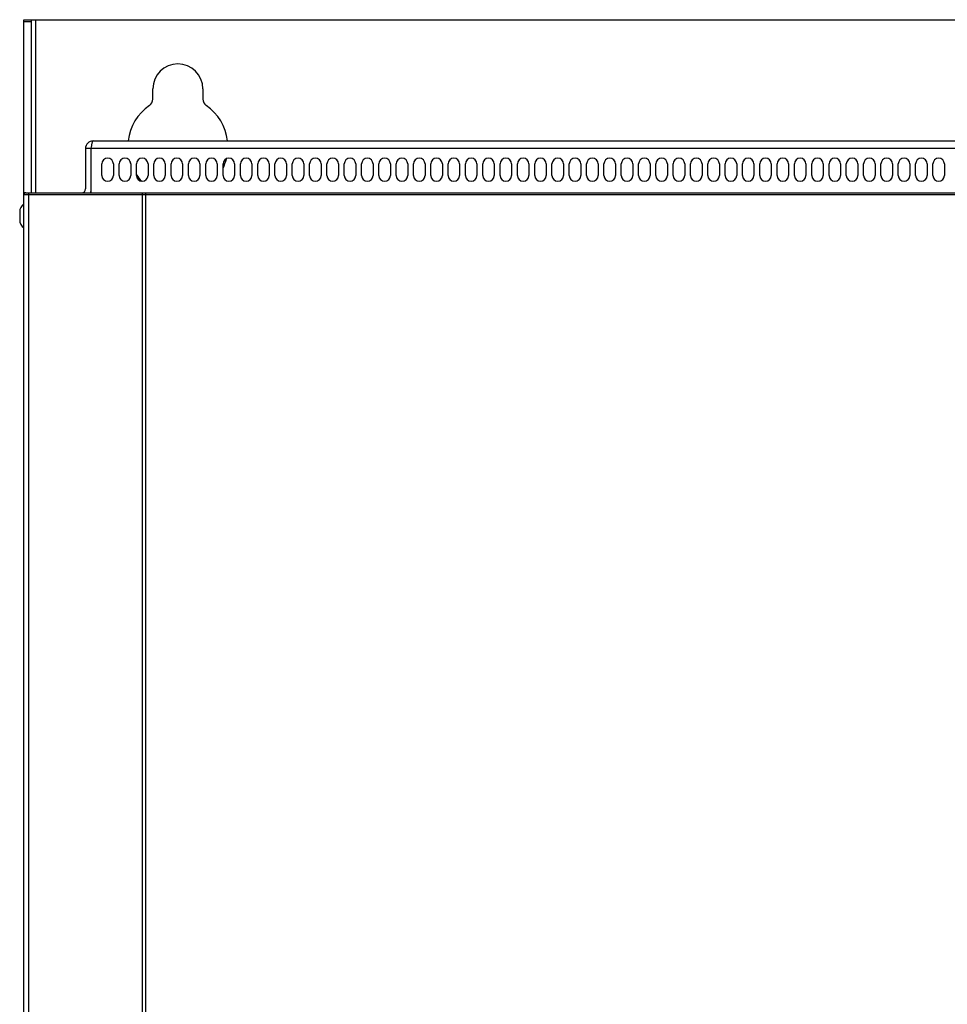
# Model space of a CAD drawing. Header units: millimetres. Extents: x 967 to 2466, y -778 to 1158.
# Tile 26 of 68: x 1471 to 1712, y 445 to 701. Entities that reach past the tile are written whole.
import ezdxf

# ---------------------------------------------------------------- set-up
doc = ezdxf.new("R2010")
doc.units = ezdxf.units.MM
doc.header["$LTSCALE"] = 30.734
doc.layers.get('0').update_dxf_attribs({"linetype": 'CONTINUOUS'})

msp = doc.modelspace()

# ---------------------------------------------------------------- linework, layer by layer
for p, q in [((1472.47, 655.84), (1472.47, 701.34)), ((1472.47, 701.34), (1952.47, 701.34)), ((1474.47, 656.34), (1474.47, 701.34)), ((1475.47, 701.34), (1475.47, 656.34)), ((1474.47, 700.76), (1472.47, 700.76)), ((1505.97, 680.7), (1505.97, 683.34)), ((1518.97, 683.34), (1518.97, 680.7)), ((1490.47, 669.84), (1934.47, 669.84)), ((1488.47, 667.84), (1488.47, 657.34)), ((1489.97, 667.84), (1488.47, 667.84)), ((1489.97, 656.34), (1489.97, 667.84)), ((1934.97, 667.84), (1489.97, 667.84)), ((1492.72, 660.84), (1492.72, 663.84)), ((1495.72, 663.84), (1495.72, 660.84)), ((1497.22, 660.84), (1497.22, 663.84)), ((1500.22, 663.84), (1500.22, 660.84)), ((1501.72, 660.84), (1501.72, 663.84)), ((1504.72, 663.84), (1504.72, 660.84)), ((1506.22, 660.84), (1506.22, 663.84)), ((1509.22, 663.84), (1509.22, 660.84)), ((1510.72, 660.84), (1510.72, 663.84)), ((1513.72, 663.84), (1513.72, 660.84)), ((1515.22, 660.84), (1515.22, 663.84)), ((1518.22, 663.84), (1518.22, 660.84)), ((1519.72, 660.84), (1519.72, 663.84)), ((1522.72, 663.84), (1522.72, 660.84)), ((1524.22, 660.84), (1524.22, 663.84)), ((1527.22, 663.84), (1527.22, 660.84)), ((1528.72, 660.84), (1528.72, 663.84)), ((1531.72, 663.84), (1531.72, 660.84)), ((1533.22, 660.84), (1533.22, 663.84)), ((1536.22, 663.84), (1536.22, 660.84)), ((1537.72, 660.84), (1537.72, 663.84)), ((1540.72, 663.84), (1540.72, 660.84)), ((1542.22, 660.84), (1542.22, 663.84)), ((1545.22, 663.84), (1545.22, 660.84)), ((1546.72, 660.84), (1546.72, 663.84)), ((1549.72, 663.84), (1549.72, 660.84)), ((1551.22, 660.84), (1551.22, 663.84)), ((1554.22, 663.84), (1554.22, 660.84)), ((1555.72, 660.84), (1555.72, 663.84)), ((1558.72, 663.84), (1558.72, 660.84)), ((1560.22, 660.84), (1560.22, 663.84)), ((1563.22, 663.84), (1563.22, 660.84)), ((1564.72, 660.84), (1564.72, 663.84)), ((1567.72, 663.84), (1567.72, 660.84)), ((1569.22, 660.84), (1569.22, 663.84)), ((1572.22, 663.84), (1572.22, 660.84)), ((1573.72, 660.84), (1573.72, 663.84)), ((1576.72, 663.84), (1576.72, 660.84)), ((1578.22, 660.84), (1578.22, 663.84)), ((1581.22, 663.84), (1581.22, 660.84)), ((1582.72, 660.84), (1582.72, 663.84)), ((1585.72, 663.84), (1585.72, 660.84)), ((1587.22, 660.84), (1587.22, 663.84)), ((1590.22, 663.84), (1590.22, 660.84)), ((1591.72, 660.84), (1591.72, 663.84)), ((1594.72, 663.84), (1594.72, 660.84)), ((1596.22, 660.84), (1596.22, 663.84)), ((1599.22, 663.84), (1599.22, 660.84)), ((1600.72, 660.84), (1600.72, 663.84)), ((1603.72, 663.84), (1603.72, 660.84)), ((1605.22, 660.84), (1605.22, 663.84)), ((1608.22, 663.84), (1608.22, 660.84)), ((1609.72, 660.84), (1609.72, 663.84)), ((1612.72, 663.84), (1612.72, 660.84)), ((1614.22, 660.84), (1614.22, 663.84)), ((1617.22, 663.84), (1617.22, 660.84)), ((1618.72, 660.84), (1618.72, 663.84)), ((1621.72, 663.84), (1621.72, 660.84)), ((1623.22, 660.84), (1623.22, 663.84)), ((1626.22, 663.84), (1626.22, 660.84)), ((1627.72, 660.84), (1627.72, 663.84)), ((1630.72, 663.84), (1630.72, 660.84)), ((1632.22, 660.84), (1632.22, 663.84)), ((1635.22, 663.84), (1635.22, 660.84)), ((1636.72, 660.84), (1636.72, 663.84)), ((1639.72, 663.84), (1639.72, 660.84)), ((1641.22, 660.84), (1641.22, 663.84)), ((1644.22, 663.84), (1644.22, 660.84)), ((1645.72, 660.84), (1645.72, 663.84)), ((1648.72, 663.84), (1648.72, 660.84)), ((1650.22, 660.84), (1650.22, 663.84)), ((1653.22, 663.84), (1653.22, 660.84)), ((1654.72, 660.84), (1654.72, 663.84)), ((1657.72, 663.84), (1657.72, 660.84)), ((1659.22, 660.84), (1659.22, 663.84)), ((1662.22, 663.84), (1662.22, 660.84)), ((1663.72, 660.84), (1663.72, 663.84)), ((1666.72, 663.84), (1666.72, 660.84)), ((1668.22, 660.84), (1668.22, 663.84)), ((1671.22, 663.84), (1671.22, 660.84)), ((1672.72, 660.84), (1672.72, 663.84)), ((1675.72, 663.84), (1675.72, 660.84)), ((1677.22, 660.84), (1677.22, 663.84)), ((1680.22, 663.84), (1680.22, 660.84)), ((1681.72, 660.84), (1681.72, 663.84)), ((1684.72, 663.84), (1684.72, 660.84)), ((1686.22, 660.84), (1686.22, 663.84)), ((1689.22, 663.84), (1689.22, 660.84)), ((1690.72, 660.84), (1690.72, 663.84)), ((1693.72, 663.84), (1693.72, 660.84)), ((1695.22, 660.84), (1695.22, 663.84)), ((1698.22, 663.84), (1698.22, 660.84)), ((1699.72, 660.84), (1699.72, 663.84)), ((1702.72, 663.84), (1702.72, 660.84)), ((1704.22, 660.84), (1704.22, 663.84)), ((1707.22, 663.84), (1707.22, 660.84)), ((1708.72, 660.84), (1708.72, 663.84)), ((1711.72, 663.84), (1711.72, 660.84)), ((1472.78, 656.34), (1472.47, 656.34)), ((1472.47, 34.64), (1472.47, 655.84)), ((1836.69, 655.84), (1472.47, 655.84)), ((1472.97, 656.34), (1837.67, 656.34)), ((1473.65, 655.84), (1473.65, 34.64)), ((1503.28, 34.64), (1503.28, 655.84)), ((1504.1, 656.34), (1504.1, 34.64)), ((1471.37, 651.39), (1471.37, 649.29))]:
    msp.add_line(p, q)
for points in [[(1489.97, 667.84), (1490.05, 668.36), (1490.08, 668.53), (1490.11, 668.69), (1490.13, 668.84), (1490.16, 668.99), (1490.19, 669.13), (1490.22, 669.26), (1490.24, 669.37), (1490.27, 669.48), (1490.3, 669.57), (1490.33, 669.66), (1490.36, 669.72), (1490.38, 669.77), (1490.41, 669.81), (1490.44, 669.83), (1490.47, 669.84)], [(1473.85, 656.34), (1473.83, 656.34), (1473.81, 656.33), (1473.79, 656.31), (1473.76, 656.29), (1473.74, 656.27), (1473.73, 656.23), (1473.71, 656.2), (1473.69, 656.15), (1473.68, 656.11), (1473.67, 656.06), (1473.66, 656.01), (1473.65, 655.95), (1473.65, 655.9), (1473.65, 655.84)], [(1503.28, 655.84), (1503.28, 655.9), (1503.28, 655.95), (1503.29, 656.01), (1503.3, 656.06), (1503.31, 656.11), (1503.32, 656.15), (1503.34, 656.2), (1503.35, 656.23), (1503.37, 656.27), (1503.39, 656.29), (1503.41, 656.31), (1503.44, 656.33), (1503.46, 656.34), (1503.48, 656.34)]]:
    msp.add_lwpolyline(points)
for centre, radius, start, end in [((1512.47, 683.34), 6.5, 0, 180), ((1512.47, 668.34), 13, 124.5181, 173.3734), ((1503.97, 680.7), 2, 304.5181, 359.9044), ((1520.97, 680.7), 2, 180, 235.4333), ((1512.47, 668.34), 13, 6.6283, 55.4894), ((1490.47, 667.84), 2, 90, 180), ((1494.22, 663.84), 1.5, 0, 180), ((1498.72, 663.84), 1.5, 0, 180), ((1512.47, 668.34), 13, 196.9137, 199.3196), ((1503.22, 663.84), 1.5, 0, 180), ((1507.72, 663.84), 1.5, 0, 180), ((1512.22, 663.84), 1.5, 0, 180), ((1516.72, 663.84), 1.5, 0, 180), ((1521.22, 663.84), 1.5, 0, 180), ((1525.72, 663.84), 1.5, 0, 180), ((1512.47, 668.34), 13, 334.7007, 345.9972), ((1530.22, 663.84), 1.5, 0, 180), ((1534.72, 663.84), 1.5, 0, 180), ((1539.22, 663.84), 1.5, 0, 180), ((1543.72, 663.84), 1.5, 0, 180), ((1548.22, 663.84), 1.5, 0, 180), ((1552.72, 663.84), 1.5, 0, 180), ((1557.22, 663.84), 1.5, 0, 180), ((1561.72, 663.84), 1.5, 0, 180), ((1566.22, 663.84), 1.5, 0, 180), ((1570.72, 663.84), 1.5, 0, 180), ((1575.22, 663.84), 1.5, 0, 180), ((1579.72, 663.84), 1.5, 0, 180), ((1584.22, 663.84), 1.5, 0, 180), ((1588.72, 663.84), 1.5, 0, 180), ((1593.22, 663.84), 1.5, 0, 180), ((1597.72, 663.84), 1.5, 0, 180), ((1602.22, 663.84), 1.5, 0, 180), ((1606.72, 663.84), 1.5, 0, 180), ((1611.22, 663.84), 1.5, 0, 180), ((1615.72, 663.84), 1.5, 0, 180), ((1620.22, 663.84), 1.5, 0, 180), ((1624.72, 663.84), 1.5, 0, 180), ((1629.22, 663.84), 1.5, 0, 180), ((1633.72, 663.84), 1.5, 0, 180), ((1638.22, 663.84), 1.5, 0, 180), ((1642.72, 663.84), 1.5, 0, 180), ((1647.22, 663.84), 1.5, 0, 180), ((1651.72, 663.84), 1.5, 0, 180), ((1656.22, 663.84), 1.5, 0, 180), ((1660.72, 663.84), 1.5, 0, 180), ((1665.22, 663.84), 1.5, 0, 180), ((1669.72, 663.84), 1.5, 0, 180), ((1674.22, 663.84), 1.5, 0, 180), ((1678.72, 663.84), 1.5, 0, 180), ((1683.22, 663.84), 1.5, 0, 180), ((1687.72, 663.84), 1.5, 0, 180), ((1692.22, 663.84), 1.5, 0, 180), ((1696.72, 663.84), 1.5, 0, 180), ((1701.22, 663.84), 1.5, 0, 180), ((1705.72, 663.84), 1.5, 0, 180), ((1710.22, 663.84), 1.5, 0, 180), ((1494.22, 660.84), 1.5, 180, 360), ((1498.72, 660.84), 1.5, 180, 360), ((1512.47, 668.34), 13, 214.1952, 223.7822), ((1503.22, 660.84), 1.5, 180, 360), ((1507.72, 660.84), 1.5, 180, 360), ((1512.22, 660.84), 1.5, 180, 360), ((1516.72, 660.84), 1.5, 180, 360), ((1521.22, 660.84), 1.5, 180, 360), ((1525.72, 660.84), 1.5, 180, 360), ((1530.22, 660.84), 1.5, 180, 360), ((1534.72, 660.84), 1.5, 180, 360), ((1539.22, 660.84), 1.5, 180, 360), ((1543.72, 660.84), 1.5, 180, 360), ((1548.22, 660.84), 1.5, 180, 360), ((1552.72, 660.84), 1.5, 180, 360), ((1557.22, 660.84), 1.5, 180, 360), ((1561.72, 660.84), 1.5, 180, 360), ((1566.22, 660.84), 1.5, 180, 360), ((1570.72, 660.84), 1.5, 180, 360), ((1575.22, 660.84), 1.5, 180, 360), ((1579.72, 660.84), 1.5, 180, 360), ((1584.22, 660.84), 1.5, 180, 360), ((1588.72, 660.84), 1.5, 180, 360), ((1593.22, 660.84), 1.5, 180, 360), ((1597.72, 660.84), 1.5, 180, 360), ((1602.22, 660.84), 1.5, 180, 360), ((1606.72, 660.84), 1.5, 180, 360), ((1611.22, 660.84), 1.5, 180, 360), ((1615.72, 660.84), 1.5, 180, 360), ((1620.22, 660.84), 1.5, 180, 360), ((1624.72, 660.84), 1.5, 180, 360), ((1629.22, 660.84), 1.5, 180, 360), ((1633.72, 660.84), 1.5, 180, 360), ((1638.22, 660.84), 1.5, 180, 360), ((1642.72, 660.84), 1.5, 180, 360), ((1647.22, 660.84), 1.5, 180, 360), ((1651.72, 660.84), 1.5, 180, 360), ((1656.22, 660.84), 1.5, 180, 360), ((1660.72, 660.84), 1.5, 180, 360), ((1665.22, 660.84), 1.5, 180, 360), ((1669.72, 660.84), 1.5, 180, 360), ((1674.22, 660.84), 1.5, 180, 360), ((1678.72, 660.84), 1.5, 180, 360), ((1683.22, 660.84), 1.5, 180, 360), ((1687.72, 660.84), 1.5, 180, 360), ((1692.22, 660.84), 1.5, 180, 360), ((1696.72, 660.84), 1.5, 180, 360), ((1701.22, 660.84), 1.5, 180, 360), ((1705.72, 660.84), 1.5, 180, 360), ((1710.22, 660.84), 1.5, 180, 360), ((1472.97, 655.84), 0.5, 90, 180), ((1487.47, 657.34), 1, 270, 360), ((1487.47, 657.34), 2.5, 336.4057, 360), ((1473.87, 651.39), 2.5, 124.0567, 179.9996), ((1473.87, 649.29), 2.5, 180.0004, 235.9433)]:
    msp.add_arc(centre, radius, start, end)

doc.saveas('drawing.dxf')
